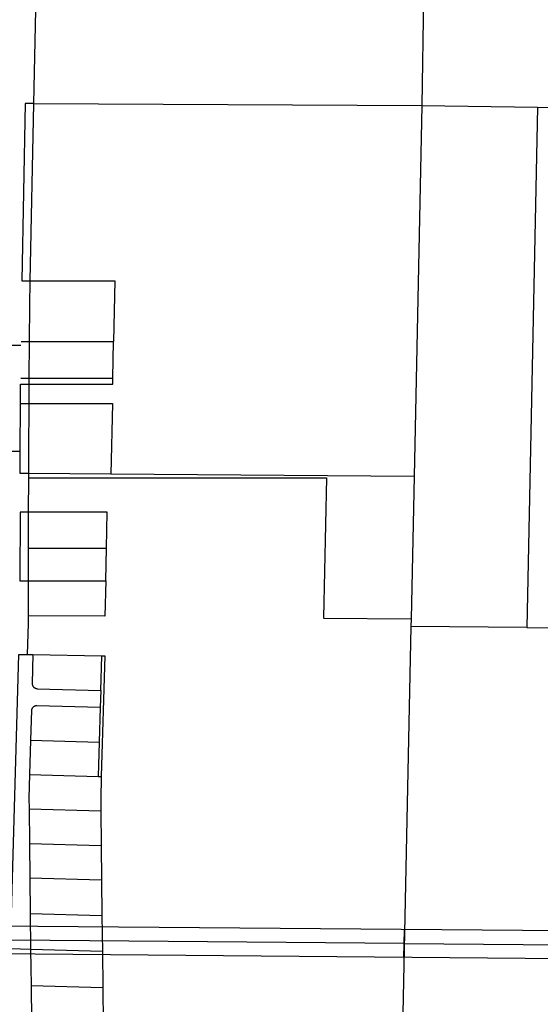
# Model space of a CAD drawing. Header units: feet. Extents: x 1348695 to 1391571, y 443146 to 661817.
# Tile 51 of 58: x 1368019 to 1369534, y 650303 to 653168. Entities that reach past the tile are written whole.
import ezdxf

# ---------------------------------------------------------------- set-up
doc = ezdxf.new("R2010")
doc.units = ezdxf.units.FT
doc.header["$MEASUREMENT"] = 0
doc.layers.add('eatpar', color=32, linetype='Continuous')
doc.layers.add('junk', color=1, linetype='Continuous')

msp = doc.modelspace()

# ---------------------------------------------------------------- linework, layer by layer
at = {"layer": 'eatpar'}
for p, q in [((1369198.625, 653563.875), (1369189.875, 652918.0625)), ((1368060.75, 652924.125), (1368066.375, 653196.1875)), ((1368050.125, 652407.6875), (1368060.75, 652924.125)), ((1368060.75, 652924.125), (1369189.875, 652918.0625)), ((1369189.875, 652918.0625), (1369167, 651838.375)), ((1369189.875, 652918.0625), (1369525.75, 652913.1875)), ((1369525.75, 652913.1875), (1369494.5, 651399.5625)), ((1369525.75, 652913.1875), (1370959.75, 652892.25)), ((1368022.875, 652219.9375), (1367997.875, 652220.125)), ((1368023.375, 652231.125), (1368047.875, 652231.125)), ((1368047.125, 652125.0625), (1368047.875, 652231.125)), ((1368047.875, 652231.125), (1368292.625, 652231.125)), ((1368290.5, 652125.0625), (1368292.625, 652231.125)), ((1368022.625, 652125.0625), (1368047.125, 652125.0625)), ((1368046.625, 652051.25), (1368047, 652106.6875)), ((1368047, 652106.6875), (1368047.125, 652125.0625)), ((1368047.125, 652125.0625), (1368290.5, 652125.0625)), ((1368020.75, 651911.4375), (1368021.75, 652051.25)), ((1368021.75, 652051.25), (1368046.625, 652051.25)), ((1368020.75, 651911.4375), (1367995.75, 651911.5625)), ((1368284.75, 651845.25), (1368045.625, 651847.125)), ((1368045.625, 651835), (1368045.625, 651847.125)), ((1369167, 651838.375), (1368284.75, 651845.25)), ((1368045.375, 651735), (1368045.625, 651835)), ((1369167, 651838.375), (1369158.25, 651424.4375)), ((1368045.125, 651629.875), (1368045.375, 651735)), ((1368044.875, 651535), (1368045.125, 651629.875)), ((1368045.125, 651629.875), (1368271.625, 651629.875)), ((1368269.625, 651535), (1368271.625, 651629.875)), ((1368044.625, 651433.4375), (1368044.875, 651535)), ((1368044.875, 651535), (1368269.625, 651535)), ((1368903.25, 651426.1875), (1369158.25, 651424.4375)), ((1369158.25, 651424.4375), (1369157.75, 651402.1875)), ((1369494.5, 651399.5625), (1369157.75, 651402.1875)), ((1368042, 651320.375), (1368058, 651320.0625)), ((1368058, 651320.0625), (1368258, 651316.375)), ((1368255.25, 651215.875), (1368258, 651316.375)), ((1368255.25, 651215.875), (1368253.75, 651165.875)), ((1368253.75, 651165.875), (1368250.875, 651065.375)), ((1368051.125, 651071), (1368048.25, 650971.0625)), ((1368051.125, 651071), (1368250.875, 651065.375)), ((1368250.875, 651065.375), (1368248.125, 650965.4375)), ((1368048.25, 650971.0625), (1368248.125, 650965.4375)), ((1368248.125, 650965.4375), (1368256.875, 650965.1875)), ((1368046.75, 650871.0625), (1368255.375, 650865.1875)), ((1368046.75, 650871.0625), (1368047.875, 650771)), ((1368255.375, 650865.1875), (1368256.5, 650765.125)), ((1368047.875, 650771), (1368256.5, 650765.125)), ((1368047.875, 650771), (1368049, 650670.9375)), ((1368256.5, 650765.125), (1368257.625, 650665.0625)), ((1368049, 650670.9375), (1368257.625, 650665.0625)), ((1368049, 650670.9375), (1368050.125, 650566.5)), ((1368257.625, 650665.0625), (1368258.75, 650560.625)), ((1368050.125, 650566.5), (1368258.75, 650560.625)), ((1368050.125, 650566.5), (1368051.25, 650462.0625)), ((1368258.75, 650560.625), (1368260, 650456.1875)), ((1368260, 650456.1875), (1368051.25, 650462.0625)), ((1368051.25, 650462.0625), (1368052.5, 650357.5625)), ((1368260, 650456.1875), (1368261.125, 650351.6875)), ((1368052.5, 650357.5625), (1368261.125, 650351.6875)), ((1368052.5, 650357.5625), (1368053.625, 650253.125)), ((1368261.125, 650351.6875), (1368262.25, 650247.25))]:
    msp.add_line(p, q, dxfattribs=at)
for points in [[(1368060.75, 652924.125), (1368035.75, 652924.25), (1368025.125, 652407.6875), (1368050.125, 652407.6875)], [(1368047.875, 652231.125), (1368048.625, 652336), (1368050.125, 652407.6875)], [(1368050.125, 652407.6875), (1368296.25, 652407.6875), (1368292.625, 652231.125)], [(1368021.75, 652051.25), (1368022.125, 652106.6875), (1368047, 652106.6875)], [(1368047, 652106.6875), (1368290.125, 652106.6875), (1368290.5, 652125.0625)], [(1368045.625, 651847.125), (1368045.75, 651911.3125), (1368046.625, 652051.25)], [(1368046.625, 652051.25), (1368289, 652051.25), (1368284.75, 651845.25)], [(1368045.625, 651847.125), (1368020.625, 651847.3125), (1368020.75, 651911.4375)], [(1368045.625, 651835), (1368911.875, 651835), (1368903.25, 651427.5)], [(1368045.375, 651735), (1368020.375, 651735), (1368019.875, 651535), (1368044.875, 651535)], [(1368271.625, 651629.875), (1368273.875, 651735), (1368045.375, 651735)], [(1368269.625, 651535), (1368267.375, 651431.875), (1368044.625, 651433.4375)], [(1368042, 651320.375), (1368044.625, 651411.0625), (1368044.625, 651433.4375)], [(1369157.75, 651402.1875), (1369132.875, 650229.5625), (1370426.25, 650213.5625)], [(1369494.5, 651399.5625), (1370603.25, 651390.9375), (1370608.375, 651087.875), (1371336.5, 651070.9375)], [(1368051.25, 650462.0625), (1367993, 650463.6875), (1368017, 651320.8125), (1368042, 651320.375)], [(1368058, 651320.0625), (1368055.75, 651236.4375), (1368055.75, 651235.375), (1368055.875, 651234.3125), (1368056, 651233.3125), (1368056.25, 651232.25), (1368056.5, 651231.25), (1368056.875, 651230.3125), (1368057.375, 651229.3125), (1368058, 651228.1875), (1368058.5, 651227.3125), (1368059.125, 651226.5), (1368059.875, 651225.6875), (1368060.625, 651224.9375), (1368061.375, 651224.25), (1368062.25, 651223.625), (1368063.125, 651223.0625), (1368064, 651222.5625), (1368065, 651222.125), (1368066, 651221.8125), (1368067, 651221.5), (1368068, 651221.25), (1368069, 651221.125), (1368070.125, 651221), (1368255.25, 651215.875)], [(1368258, 651316.375), (1368266.75, 651316.1875), (1368256.875, 650965.1875)], [(1368253.75, 651165.875), (1368068.875, 651171.0625), (1368067.625, 651171.0625), (1368066.625, 651170.9375), (1368065.5, 651170.75), (1368064.5, 651170.5), (1368063.5, 651170.1875), (1368062.5, 651169.8125), (1368061.375, 651169.25), (1368060.5, 651168.75), (1368059.625, 651168.125), (1368058.75, 651167.5), (1368058, 651166.75), (1368057.25, 651166), (1368056.625, 651165.1875), (1368056, 651164.375), (1368055.5, 651163.5), (1368055, 651162.5625), (1368054.5, 651161.5625), (1368054.125, 651160.375), (1368053.875, 651159.3125), (1368053.625, 651158.3125), (1368053.5, 651157.25), (1368051.125, 651071)], [(1368048.25, 650971.0625), (1368046.375, 650902.8125), (1368046.75, 650871.0625)], [(1368256.875, 650965.1875), (1368255, 650898.9375), (1368255.375, 650865.1875)]]:
    msp.add_lwpolyline(points, dxfattribs=at)
at = {"layer": 'junk'}
for p, q in [((1370734.3418, 650506.6819), (1367846.625, 650530.5625)), ((1369137.3199, 650439.0967), (1369139.0334, 650519.8746)), ((1369138.1766, 650479.4857), (1367993.7177, 650489.3203)), ((1369138.1766, 650479.4857), (1370690.5349, 650466.1454)), ((1369778.0009, 650433.3836), (1367844.5, 650450.625))]:
    msp.add_line(p, q, dxfattribs=at)

doc.saveas('drawing.dxf')
